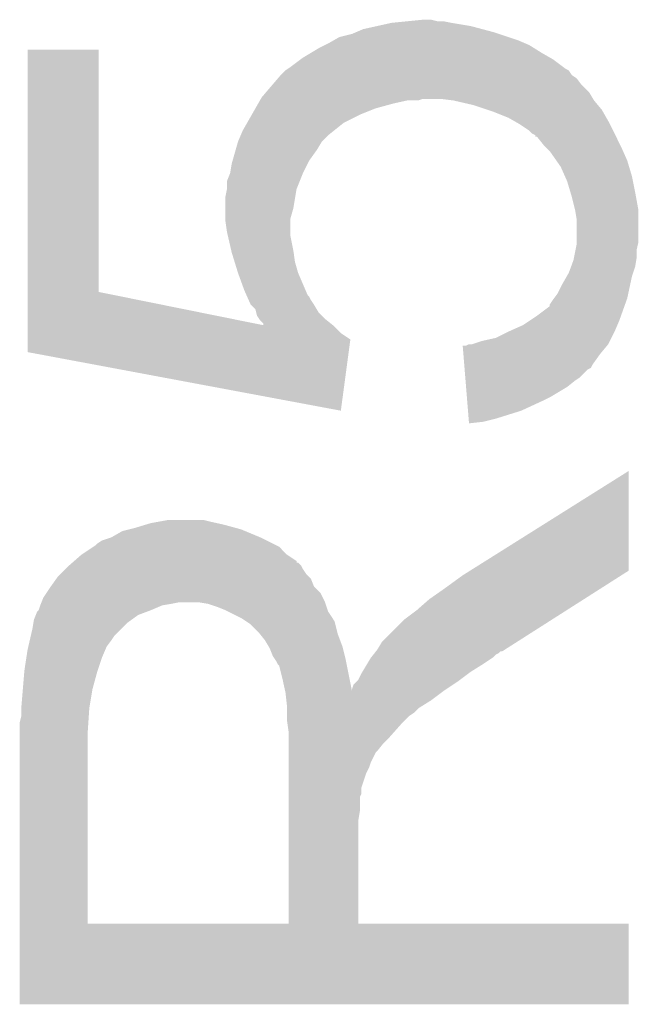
# Model space of a CAD drawing. Extents: x -9 to 122, y -9 to 65.
# Tile 112 of 256: x 27.988 to 28.981, y 39.38 to 40.96. Entities that reach past the tile are written whole.
import ezdxf

# ---------------------------------------------------------------- set-up
doc = ezdxf.new("R2010")
doc.units = 0
doc.layers.add('CLICKER_4_FOR_R7FA4M2A_V100_GTO', color=12, linetype='CONTINUOUS')

msp = doc.modelspace()

# ---------------------------------------------------------------- linework, layer by layer
at = {"layer": 'CLICKER_4_FOR_R7FA4M2A_V100_GTO'}
for points in [[(28.562302, 40.94988), (28.585162, 40.95496), (28.71216, 40.94988), (28.68168, 40.95496)], [(28.585162, 40.95496), (28.61056, 40.9575), (28.68168, 40.95496), (28.668982, 40.9575)], [(28.61056, 40.9575), (28.635958, 40.96004), (28.658822, 40.9575), (28.648662, 40.96004)], [(28.501344, 40.932102), (28.521662, 40.937182), (28.773114, 40.932102), (28.757874, 40.937182)], [(28.521662, 40.937182), (28.527584, 40.93972), (28.757874, 40.937182), (28.75026, 40.93972)], [(28.527584, 40.93972), (28.539442, 40.9448), (28.75026, 40.93972), (28.73121, 40.9448)], [(28.539442, 40.9448), (28.562302, 40.94988), (28.73121, 40.9448), (28.71216, 40.94988)], [(28.46832, 40.91432), (28.478474, 40.919398), (28.814268, 40.91432), (28.80614, 40.919398)], [(28.478474, 40.919398), (28.483558, 40.92194), (28.80614, 40.919398), (28.80021, 40.92194)], [(28.483558, 40.92194), (28.492448, 40.92702), (28.80021, 40.92194), (28.788358, 40.92702)], [(28.492448, 40.92702), (28.501344, 40.932102), (28.788358, 40.92702), (28.773114, 40.932102)], [(28.000964, 40.523156), (28.00098, 40.911758), (28.115278, 40.523156), (28.11526, 40.911758)], [(28.00098, 40.911758), (28.000982, 40.91178), (28.11526, 40.911758), (28.000982, 40.91178)], [(28.442922, 40.899082), (28.455618, 40.9067), (28.839792, 40.899082), (28.82646, 40.9067)], [(28.455618, 40.9067), (28.46832, 40.91432), (28.82646, 40.9067), (28.814268, 40.91432)], [(28.4226, 40.88384), (28.439532, 40.89654), (28.861176, 40.88384), (28.84424, 40.89654)], [(28.439532, 40.89654), (28.442922, 40.899082), (28.84424, 40.89654), (28.839792, 40.899082)], [(28.407358, 40.87114), (28.414974, 40.878756), (28.874722, 40.87114), (28.86964, 40.878756)], [(28.414974, 40.878756), (28.41498, 40.87876), (28.86964, 40.878756), (28.869634, 40.87876)], [(28.41498, 40.87876), (28.41879, 40.8813), (28.869634, 40.87876), (28.864562, 40.8813)], [(28.41879, 40.8813), (28.4226, 40.88384), (28.864562, 40.8813), (28.861176, 40.88384)], [(28.383408, 40.843198), (28.394296, 40.8559), (28.902662, 40.843198), (28.889962, 40.8559)], [(28.394296, 40.8559), (28.403002, 40.866058), (28.889962, 40.8559), (28.882342, 40.866058)], [(28.403002, 40.866058), (28.407356, 40.871138), (28.882342, 40.866058), (28.874722, 40.871138)], [(28.407356, 40.871138), (28.407358, 40.87114), (28.874722, 40.871138), (28.874722, 40.87114)], [(28.37688, 40.83558), (28.383408, 40.843198), (28.907234, 40.83558), (28.902662, 40.843198)], [(28.366718, 40.8178), (28.371074, 40.82542), (28.559758, 40.8178), (28.5877, 40.82542)], [(28.371074, 40.82542), (28.373976, 40.8305), (28.5877, 40.82542), (28.610558, 40.8305)], [(28.373976, 40.8305), (28.375426, 40.833038), (28.628336, 40.8305), (28.635958, 40.833038)], [(28.375426, 40.833038), (28.375428, 40.83304), (28.635958, 40.833038), (28.663898, 40.83304)], [(28.375428, 40.83304), (28.37688, 40.83558), (28.908758, 40.83304), (28.907234, 40.83558)], [(28.684218, 40.8305), (28.663898, 40.83304), (28.91028, 40.8305), (28.908758, 40.83304)], [(28.71724, 40.822878), (28.684218, 40.8305), (28.916632, 40.822878), (28.91028, 40.8305)], [(28.360912, 40.80764), (28.366718, 40.8178), (28.53436, 40.80764), (28.559758, 40.8178)], [(28.740108, 40.815258), (28.71724, 40.822878), (28.922982, 40.815258), (28.916632, 40.822878)], [(28.747722, 40.81272), (28.740108, 40.815258), (28.924434, 40.81272), (28.922982, 40.815258)], [(28.77312, 40.80256), (28.747722, 40.81272), (28.930238, 40.80256), (28.924434, 40.81272)], [(28.3464, 40.782242), (28.353656, 40.79494), (28.493086, 40.782242), (28.50896, 40.79494)], [(28.353656, 40.79494), (28.360912, 40.80764), (28.50896, 40.79494), (28.53436, 40.80764)], [(28.78201, 40.79748), (28.77312, 40.80256), (28.93314, 40.79748), (28.930238, 40.80256)], [(28.790902, 40.792398), (28.78201, 40.79748), (28.935682, 40.792398), (28.93314, 40.79748)], [(28.343132, 40.77462), (28.3464, 40.782242), (28.48356, 40.77462), (28.493086, 40.782242)], [(28.80614, 40.78224), (28.790902, 40.792398), (28.94076, 40.78224), (28.935682, 40.792398)], [(28.81122, 40.777162), (28.80614, 40.78224), (28.9433, 40.777162), (28.94076, 40.78224)], [(28.816286, 40.774626), (28.81122, 40.777162), (28.944568, 40.774626), (28.9433, 40.777162)], [(28.33515, 40.75176), (28.338778, 40.764458), (28.465782, 40.75176), (28.473398, 40.764458)], [(28.338778, 40.764458), (28.33878, 40.764462), (28.473398, 40.764458), (28.473402, 40.764462)], [(28.33878, 40.764462), (28.343132, 40.77462), (28.473402, 40.764462), (28.48356, 40.77462)], [(28.8163, 40.772102), (28.816286, 40.774626), (28.94583, 40.772102), (28.944568, 40.774626)], [(28.818832, 40.77208), (28.8163, 40.772102), (28.94584, 40.77208), (28.94583, 40.772102)], [(28.828998, 40.759382), (28.818832, 40.77208), (28.95219, 40.759382), (28.94584, 40.77208)], [(28.33007, 40.733978), (28.33515, 40.75176), (28.45308, 40.733978), (28.465782, 40.75176)], [(28.83154, 40.75684), (28.828998, 40.759382), (28.95346, 40.75684), (28.95219, 40.759382)], [(28.839158, 40.749222), (28.83154, 40.75684), (28.956848, 40.749222), (28.95346, 40.75684)], [(28.849828, 40.73398), (28.839158, 40.749222), (28.963622, 40.73398), (28.956848, 40.749222)], [(28.32862, 40.728902), (28.33007, 40.733978), (28.45054, 40.728902), (28.45308, 40.733978)], [(28.856938, 40.723822), (28.849828, 40.73398), (28.96667, 40.723822), (28.963622, 40.73398)], [(28.321002, 40.700964), (28.326078, 40.71366), (28.43784, 40.700964), (28.44292, 40.71366)], [(28.326078, 40.71366), (28.32608, 40.713662), (28.44292, 40.71366), (28.44292, 40.713662)], [(28.32608, 40.713662), (28.32862, 40.728902), (28.44292, 40.713662), (28.45054, 40.728902)], [(28.863714, 40.708582), (28.856938, 40.723822), (28.97124, 40.708582), (28.96667, 40.723822)], [(28.321, 40.688262), (28.321002, 40.700964), (28.43276, 40.688262), (28.43784, 40.700964)], [(28.8671, 40.700962), (28.863714, 40.708582), (28.972764, 40.700962), (28.97124, 40.708582)], [(28.872434, 40.68318), (28.8671, 40.700962), (28.97632, 40.68318), (28.972764, 40.700962)], [(28.31846, 40.675562), (28.320998, 40.688258), (28.430644, 40.675562), (28.43276, 40.688258)], [(28.320998, 40.688258), (28.321, 40.688262), (28.43276, 40.688258), (28.43276, 40.688262)], [(28.87472, 40.675558), (28.872434, 40.68318), (28.977706, 40.675558), (28.97632, 40.68318)], [(28.31846, 40.657778), (28.31846, 40.675562), (28.42768, 40.657778), (28.430644, 40.675562)], [(28.8798, 40.65524), (28.87472, 40.675558), (28.9814, 40.65524), (28.977706, 40.675558)], [(28.31846, 40.639998), (28.31846, 40.657778), (28.4226, 40.639998), (28.42768, 40.657778)], [(28.879802, 40.655238), (28.8798, 40.65524), (28.9814, 40.655238), (28.9814, 40.65524)], [(28.88234, 40.640002), (28.879802, 40.655238), (28.9814, 40.640002), (28.9814, 40.655238)], [(28.31846, 40.637462), (28.31846, 40.639998), (28.4226, 40.637462), (28.4226, 40.639998)], [(28.321, 40.61968), (28.31846, 40.637462), (28.4226, 40.61968), (28.4226, 40.637462)], [(28.88234, 40.601898), (28.88234, 40.640002), (28.9814, 40.601898), (28.9814, 40.640002)], [(28.322174, 40.614598), (28.321, 40.61968), (28.4226, 40.614598), (28.4226, 40.61968)], [(28.328034, 40.5892), (28.322174, 40.614598), (28.42768, 40.5892), (28.4226, 40.614598)], [(28.32862, 40.58666), (28.328034, 40.5892), (28.428044, 40.58666), (28.42768, 40.5892)], [(28.878274, 40.579038), (28.880814, 40.591738), (28.97886, 40.579038), (28.97886, 40.591738)], [(28.880814, 40.591738), (28.88234, 40.599362), (28.97886, 40.591738), (28.980766, 40.599362)], [(28.88234, 40.599362), (28.88234, 40.601898), (28.980766, 40.599362), (28.9814, 40.601898)], [(28.33331, 40.571418), (28.32862, 40.58666), (28.43022, 40.571418), (28.428044, 40.58666)], [(28.33878, 40.55364), (28.33331, 40.571418), (28.4353, 40.55364), (28.43022, 40.571418)], [(28.873448, 40.563798), (28.87726, 40.573962), (28.976318, 40.563798), (28.978012, 40.573962)], [(28.87726, 40.573962), (28.878274, 40.579038), (28.978012, 40.573962), (28.97886, 40.579038)], [(28.86964, 40.55364), (28.873448, 40.563798), (28.972932, 40.55364), (28.976318, 40.563798)], [(28.338782, 40.553638), (28.33878, 40.55364), (28.4353, 40.553638), (28.4353, 40.55364)], [(28.34894, 40.5257), (28.338782, 40.553638), (28.447276, 40.5257), (28.4353, 40.553638)], [(28.85948, 40.535858), (28.866736, 40.548558), (28.968516, 40.535858), (28.97124, 40.548558)], [(28.866736, 40.548558), (28.86964, 40.55364), (28.97124, 40.548558), (28.972932, 40.55364)], [(28.352328, 40.51808), (28.34894, 40.5257), (28.450542, 40.51808), (28.447276, 40.5257)], [(28.85186, 40.520622), (28.85948, 40.535858), (28.96525, 40.520622), (28.968516, 40.535858)], [(28.00096, 40.469846), (28.000964, 40.523156), (28.37942, 40.469846), (28.115278, 40.523156)], [(28.353458, 40.515536), (28.352328, 40.51808), (28.453082, 40.515536), (28.450542, 40.51808)], [(28.355716, 40.510458), (28.353458, 40.515536), (28.455622, 40.510458), (28.453082, 40.515536)], [(28.359098, 40.502844), (28.355716, 40.510458), (28.4607, 40.502844), (28.455622, 40.510458)], [(28.839164, 40.502846), (28.84424, 40.51046), (28.95999, 40.502846), (28.96271, 40.51046)], [(28.84424, 40.51046), (28.846144, 40.513), (28.96271, 40.51046), (28.963618, 40.513)], [(28.846144, 40.513), (28.85186, 40.520622), (28.963618, 40.513), (28.96525, 40.520622)], [(28.3591, 40.502842), (28.359098, 40.502844), (28.4607, 40.502842), (28.4607, 40.502844)], [(28.366716, 40.495222), (28.3591, 40.502842), (28.465272, 40.495222), (28.4607, 40.502842)], [(28.36799, 40.490138), (28.366716, 40.495222), (28.468322, 40.490138), (28.465272, 40.495222)], [(28.81884, 40.48506), (28.83916, 40.50031), (28.95364, 40.48506), (28.959086, 40.50031)], [(28.83916, 40.50031), (28.839164, 40.502846), (28.959086, 40.50031), (28.95999, 40.502846)], [(28.369258, 40.485062), (28.36799, 40.490138), (28.473398, 40.485062), (28.468322, 40.490138)], [(28.372648, 40.479978), (28.369258, 40.485062), (28.478482, 40.479978), (28.473398, 40.485062)], [(28.37434, 40.47744), (28.372648, 40.479978), (28.481656, 40.47744), (28.478482, 40.479978)], [(28.379414, 40.472366), (28.37434, 40.47744), (28.487998, 40.472366), (28.481656, 40.47744)], [(28.795982, 40.469822), (28.807412, 40.477442), (28.947654, 40.469822), (28.95092, 40.477442)], [(28.807412, 40.477442), (28.81884, 40.48506), (28.95092, 40.477442), (28.95364, 40.48506)], [(28.00096, 40.46982), (28.00096, 40.469846), (28.49118, 40.46982), (28.491148, 40.469846)], [(28.00096, 40.45712), (28.00096, 40.46982), (28.50388, 40.45712), (28.49118, 40.46982)], [(28.37942, 40.469846), (28.379414, 40.472366), (28.491148, 40.469846), (28.487998, 40.472366)], [(28.77312, 40.45966), (28.795982, 40.469822), (28.9433, 40.45966), (28.947654, 40.469822)], [(28.00096, 40.446948), (28.00096, 40.45712), (28.519118, 40.446948), (28.50388, 40.45712)], [(28.00096, 40.426658), (28.00096, 40.446948), (28.516408, 40.426658), (28.519118, 40.446948)], [(28.729942, 40.44442), (28.752802, 40.4495), (28.935678, 40.44442), (28.938218, 40.4495)], [(28.752802, 40.4495), (28.77312, 40.45966), (28.938218, 40.4495), (28.9433, 40.45966)], [(28.699484, 40.4368), (28.704544, 40.436802), (28.93102, 40.4368), (28.931022, 40.436802)], [(28.70052, 40.4241), (28.699484, 40.4368), (28.92044, 40.4241), (28.93102, 40.4368)], [(28.704544, 40.436802), (28.709624, 40.43934), (28.931022, 40.436802), (28.933138, 40.43934)], [(28.709624, 40.43934), (28.714702, 40.439342), (28.933138, 40.43934), (28.93314, 40.439342)], [(28.714702, 40.439342), (28.729942, 40.44442), (28.93314, 40.439342), (28.935678, 40.44442)], [(28.503856, 40.332664), (28.00096, 40.426658), (28.503856, 40.332664), (28.516408, 40.426658)], [(28.701968, 40.406318), (28.70052, 40.4241), (28.90774, 40.406318), (28.92044, 40.4241)], [(28.702382, 40.401238), (28.701968, 40.406318), (28.905194, 40.401238), (28.90774, 40.406318)], [(28.702588, 40.398698), (28.702382, 40.401238), (28.90012, 40.398698), (28.905194, 40.401238)], [(28.703622, 40.386), (28.702588, 40.398698), (28.88742, 40.386), (28.90012, 40.398698)], [(28.704036, 40.38092), (28.703622, 40.386), (28.8798, 40.38092), (28.88742, 40.386)], [(28.704864, 40.370758), (28.704036, 40.38092), (28.867098, 40.370758), (28.8798, 40.38092)], [(28.706104, 40.35552), (28.704864, 40.370758), (28.8417, 40.35552), (28.867098, 40.370758)], [(28.706724, 40.3479), (28.706104, 40.35552), (28.82646, 40.3479), (28.8417, 40.35552)], [(28.707966, 40.332658), (28.706724, 40.3479), (28.793438, 40.332658), (28.82646, 40.3479)], [(28.709, 40.31996), (28.707966, 40.332658), (28.7528, 40.31996), (28.793438, 40.332658)], [(28.709414, 40.31488), (28.709, 40.31996), (28.732478, 40.31488), (28.7528, 40.31996)], [(28.709618, 40.312362), (28.709414, 40.31488), (28.709618, 40.312362), (28.732478, 40.31488)], [(28.711578, 40.076116), (28.96616, 40.2361), (28.96615, 40.076116), (28.96616, 40.2361)], [(28.173678, 40.1447), (28.190612, 40.14978), (28.334548, 40.1447), (28.31592, 40.14978)], [(28.190612, 40.14978), (28.19908, 40.15232), (28.31592, 40.14978), (28.30449, 40.15232)], [(28.19908, 40.15232), (28.21305, 40.15486), (28.30449, 40.15232), (28.29306, 40.15486)], [(28.21305, 40.15486), (28.227022, 40.1574), (28.29306, 40.15486), (28.282902, 40.1574)], [(28.12034, 40.12438), (28.135582, 40.12946), (28.3845, 40.12438), (28.37434, 40.12946)], [(28.135582, 40.12946), (28.153364, 40.139622), (28.37434, 40.12946), (28.349954, 40.139622)], [(28.153364, 40.139622), (28.163516, 40.14216), (28.349954, 40.139622), (28.343862, 40.14216)], [(28.163516, 40.14216), (28.173678, 40.1447), (28.343862, 40.14216), (28.334548, 40.1447)], [(28.08732, 40.10152), (28.106366, 40.114218), (28.41752, 40.10152), (28.40482, 40.114218)], [(28.106366, 40.114218), (28.110182, 40.116762), (28.40482, 40.114218), (28.399734, 40.116762)], [(28.110182, 40.116762), (28.11272, 40.1193), (28.399734, 40.116762), (28.394658, 40.1193)], [(28.11272, 40.1193), (28.12034, 40.12438), (28.394658, 40.1193), (28.3845, 40.12438)], [(28.075696, 40.09135), (28.08732, 40.10152), (28.43276, 40.09135), (28.41752, 40.10152)], [(28.061918, 40.078658), (28.066996, 40.083736), (28.442922, 40.078658), (28.440382, 40.083736)], [(28.066996, 40.083736), (28.067, 40.08374), (28.440382, 40.083736), (28.44038, 40.08374)], [(28.067, 40.08374), (28.072798, 40.088814), (28.44038, 40.08374), (28.435306, 40.088814)], [(28.072798, 40.088814), (28.072804, 40.08882), (28.435306, 40.088814), (28.432782, 40.08882)], [(28.072804, 40.08882), (28.075696, 40.09135), (28.432782, 40.08882), (28.43276, 40.09135)], [(28.047402, 40.063416), (28.049222, 40.065962), (28.45562, 40.063416), (28.453076, 40.065962)], [(28.049222, 40.065962), (28.054298, 40.071038), (28.453076, 40.065962), (28.448002, 40.071038)], [(28.054298, 40.071038), (28.061918, 40.078658), (28.448002, 40.071038), (28.442922, 40.078658)], [(28.67152, 40.04818), (28.69946, 40.0685), (28.922328, 40.04818), (28.954202, 40.0685)], [(28.69946, 40.0685), (28.711578, 40.076116), (28.954202, 40.0685), (28.96615, 40.076116)], [(28.03652, 40.04818), (28.038334, 40.05072), (28.463244, 40.04818), (28.460704, 40.05072)], [(28.038334, 40.05072), (28.047402, 40.063416), (28.460704, 40.05072), (28.45562, 40.063416)], [(28.026362, 40.032942), (28.031436, 40.040556), (28.47467, 40.032942), (28.470862, 40.040556)], [(28.031436, 40.040556), (28.03652, 40.04818), (28.470862, 40.040556), (28.463244, 40.04818)], [(28.64612, 40.0304), (28.67152, 40.04818), (28.894438, 40.0304), (28.922328, 40.04818)], [(28.01874, 40.012624), (28.02128, 40.02024), (28.199088, 40.012624), (28.216862, 40.02024)], [(28.02128, 40.02024), (28.022296, 40.02278), (28.216862, 40.02024), (28.2321, 40.02278)], [(28.022296, 40.02278), (28.023312, 40.02532), (28.2321, 40.02278), (28.244802, 40.02532)], [(28.023312, 40.02532), (28.026362, 40.032942), (28.47848, 40.02532), (28.47467, 40.032942)], [(28.275294, 40.025318), (28.275282, 40.02532), (28.47848, 40.025318), (28.47848, 40.02532)], [(28.290522, 40.022778), (28.275294, 40.025318), (28.479328, 40.022778), (28.47848, 40.025318)], [(28.30576, 40.0177), (28.290522, 40.022778), (28.48102, 40.0177), (28.479328, 40.022778)], [(28.6258, 40.01262), (28.64612, 40.0304), (28.866548, 40.01262), (28.894438, 40.0304)], [(28.011122, 39.997382), (28.01417, 40.005), (28.168094, 39.997382), (28.17876, 40.005)], [(28.01417, 40.005), (28.016204, 40.01008), (28.17876, 40.005), (28.192306, 40.01008)], [(28.016204, 40.01008), (28.018736, 40.01262), (28.192306, 40.01008), (28.19908, 40.01262)], [(28.018736, 40.01262), (28.01874, 40.012624), (28.19908, 40.01262), (28.199088, 40.012624)], [(28.31846, 40.01262), (28.30576, 40.0177), (28.482714, 40.01262), (28.48102, 40.0177)], [(28.323548, 40.010076), (28.31846, 40.01262), (28.483562, 40.010076), (28.482714, 40.01262)], [(28.343862, 39.999918), (28.323548, 40.010076), (28.490336, 39.999918), (28.483562, 40.010076)], [(28.605482, 39.99738), (28.6258, 40.01262), (28.842642, 39.99738), (28.866548, 40.01262)], [(28.00858, 39.98214), (28.010274, 39.9923), (28.15082, 39.98214), (28.16098, 39.9923)], [(28.010274, 39.9923), (28.011122, 39.997382), (28.16098, 39.9923), (28.168094, 39.997382)], [(28.351482, 39.994838), (28.343862, 39.999918), (28.493722, 39.994838), (28.490336, 39.999918)], [(28.359102, 39.989758), (28.351482, 39.994838), (28.494992, 39.989758), (28.493722, 39.994838)], [(28.371802, 39.977058), (28.359102, 39.989758), (28.498168, 39.977058), (28.494992, 39.989758)], [(28.569922, 39.961822), (28.605482, 39.99738), (28.786864, 39.961822), (28.842642, 39.99738)], [(28.004476, 39.96436), (28.006234, 39.971982), (28.13558, 39.96436), (28.140662, 39.971982)], [(28.006234, 39.971982), (28.00858, 39.98214), (28.140662, 39.971982), (28.15082, 39.98214)], [(28.373834, 39.974518), (28.371802, 39.977058), (28.498802, 39.974518), (28.498168, 39.977058)], [(28.381962, 39.964358), (28.373834, 39.974518), (28.502612, 39.964358), (28.498802, 39.974518)], [(28.002132, 39.9542), (28.004476, 39.96436), (28.127962, 39.9542), (28.13558, 39.96436)], [(28.38806, 39.954198), (28.381962, 39.964358), (28.50642, 39.954198), (28.502612, 39.964358)], [(28.562302, 39.949122), (28.569922, 39.961822), (28.766942, 39.949122), (28.786864, 39.961822)], [(27.999004, 39.936418), (28.00096, 39.94912), (28.12034, 39.936418), (28.125784, 39.94912)], [(28.00096, 39.94912), (28.002132, 39.9542), (28.125784, 39.94912), (28.127962, 39.9542)], [(28.38958, 39.951662), (28.38806, 39.954198), (28.507056, 39.951662), (28.50642, 39.954198)], [(28.394662, 39.938958), (28.38958, 39.951662), (28.510232, 39.938958), (28.507056, 39.951662)], [(28.55214, 39.93642), (28.556202, 39.941498), (28.74772, 39.93642), (28.7528, 39.941498)], [(28.556202, 39.941498), (28.558234, 39.944038), (28.7528, 39.941498), (28.757876, 39.944038)], [(28.558234, 39.944038), (28.560262, 39.946574), (28.757876, 39.944038), (28.760414, 39.946574)], [(28.560262, 39.946574), (28.560268, 39.94658), (28.760414, 39.946574), (28.762956, 39.94658)], [(28.560268, 39.94658), (28.562302, 39.949122), (28.762956, 39.94658), (28.766942, 39.949122)], [(27.99588, 39.9161), (27.999004, 39.936418), (28.113566, 39.9161), (28.12034, 39.936418)], [(28.398048, 39.93388), (28.394662, 39.938958), (28.5115, 39.93388), (28.510232, 39.938958)], [(28.39974, 39.931338), (28.398048, 39.93388), (28.512012, 39.931338), (28.5115, 39.93388)], [(28.402282, 39.92626), (28.39974, 39.931338), (28.513032, 39.92626), (28.512012, 39.931338)], [(28.404822, 39.923714), (28.402282, 39.92626), (28.513544, 39.923714), (28.513032, 39.92626)], [(28.4099, 39.9034), (28.404822, 39.923714), (28.517624, 39.9034), (28.513544, 39.923714)], [(28.538424, 39.91356), (28.546044, 39.92626), (28.712162, 39.91356), (28.73248, 39.92626)], [(28.546044, 39.92626), (28.55214, 39.93642), (28.73248, 39.92626), (28.74772, 39.93642)], [(27.99334, 39.885622), (27.995668, 39.91356), (28.1051, 39.885622), (28.11272, 39.91356)], [(27.995668, 39.91356), (27.99588, 39.9161), (28.11272, 39.91356), (28.113566, 39.9161)], [(28.531822, 39.900864), (28.5369, 39.911018), (28.695232, 39.900864), (28.708772, 39.911018)], [(28.5369, 39.911018), (28.538424, 39.91356), (28.708772, 39.911018), (28.712162, 39.91356)], [(28.414366, 39.883302), (28.4099, 39.9034), (28.52166, 39.883302), (28.517624, 39.9034)], [(28.521662, 39.885622), (28.524204, 39.893242), (28.672792, 39.885622), (28.684222, 39.893242)], [(28.524204, 39.893242), (28.529278, 39.89832), (28.684222, 39.893242), (28.69184, 39.89832)], [(28.529278, 39.89832), (28.531822, 39.900864), (28.69184, 39.89832), (28.695232, 39.900864)], [(27.9908, 39.85514), (27.99334, 39.885622), (28.10002, 39.85514), (28.1051, 39.885622)], [(28.414416, 39.88308), (28.414366, 39.883302), (28.66898, 39.88308), (28.669312, 39.883302)], [(28.41498, 39.880538), (28.414416, 39.88308), (28.66559, 39.880538), (28.66898, 39.88308)], [(28.416392, 39.86784), (28.41498, 39.880538), (28.64866, 39.86784), (28.66559, 39.880538)], [(28.52166, 39.883302), (28.521662, 39.885622), (28.669312, 39.883302), (28.672792, 39.885622)], [(28.41752, 39.857678), (28.416392, 39.86784), (28.6324, 39.857678), (28.64866, 39.86784)], [(27.9908, 39.842442), (27.9908, 39.85514), (28.099172, 39.842442), (28.10002, 39.85514)], [(28.41752, 39.855138), (28.41752, 39.857678), (28.628338, 39.855138), (28.6324, 39.857678)], [(28.41752, 39.84752), (28.41752, 39.855138), (28.62072, 39.84752), (28.628338, 39.855138)], [(28.41752, 39.842438), (28.41752, 39.84752), (28.613098, 39.842438), (28.62072, 39.84752)], [(27.98826, 39.832282), (27.9908, 39.842442), (28.098496, 39.832282), (28.099172, 39.842442)], [(27.98826, 39.81704), (27.98826, 39.832282), (28.09748, 39.81704), (28.098496, 39.832282)], [(28.41752, 39.83482), (28.41752, 39.842438), (28.60548, 39.83482), (28.613098, 39.842438)], [(28.417884, 39.83228), (28.41752, 39.83482), (28.60294, 39.83228), (28.60548, 39.83482)], [(28.42006, 39.817038), (28.417884, 39.83228), (28.58939, 39.817038), (28.60294, 39.83228)], [(27.98826, 39.509722), (27.98826, 39.81704), (28.09748, 39.509722), (28.09748, 39.81704)], [(28.420058, 39.80942), (28.42006, 39.817038), (28.58262, 39.80942), (28.58939, 39.817038)], [(28.420056, 39.78656), (28.420058, 39.799258), (28.5623, 39.78656), (28.572458, 39.799258)], [(28.420058, 39.799258), (28.420058, 39.80942), (28.572458, 39.799258), (28.58262, 39.80942)], [(28.420056, 39.784016), (28.420056, 39.78656), (28.559758, 39.784016), (28.5623, 39.78656)], [(28.420056, 39.768778), (28.420056, 39.784016), (28.55214, 39.768778), (28.559758, 39.784016)], [(28.420056, 39.76116), (28.420056, 39.768778), (28.5496, 39.76116), (28.55214, 39.768778)], [(28.420052, 39.728136), (28.420054, 39.750998), (28.5369, 39.728136), (28.54452, 39.750998)], [(28.420054, 39.750998), (28.420056, 39.76116), (28.54452, 39.750998), (28.5496, 39.76116)], [(28.420052, 39.717976), (28.420052, 39.728136), (28.536898, 39.717976), (28.5369, 39.728136)], [(28.42005, 39.690038), (28.420052, 39.712896), (28.53436, 39.690038), (28.53436, 39.712896)], [(28.420052, 39.712896), (28.420052, 39.717976), (28.53436, 39.712896), (28.536898, 39.717976)], [(28.420048, 39.674798), (28.42005, 39.690038), (28.53182, 39.674798), (28.53436, 39.690038)], [(28.420038, 39.5097), (28.420048, 39.674798), (28.531842, 39.5097), (28.53182, 39.674798)], [(27.98826, 39.5097), (27.98826, 39.509722), (28.420038, 39.5097), (28.09748, 39.509722)], [(27.98826, 39.509678), (27.98826, 39.5097), (28.96616, 39.509678), (28.531842, 39.5097)], [(27.98826, 39.380182), (27.98826, 39.509678), (28.966138, 39.380182), (28.96616, 39.509678)], [(28.966138, 39.38016), (27.98826, 39.380182), (28.966138, 39.38016), (28.966138, 39.380182)]]:
    msp.add_solid(points, dxfattribs=at)

doc.saveas('drawing.dxf')
